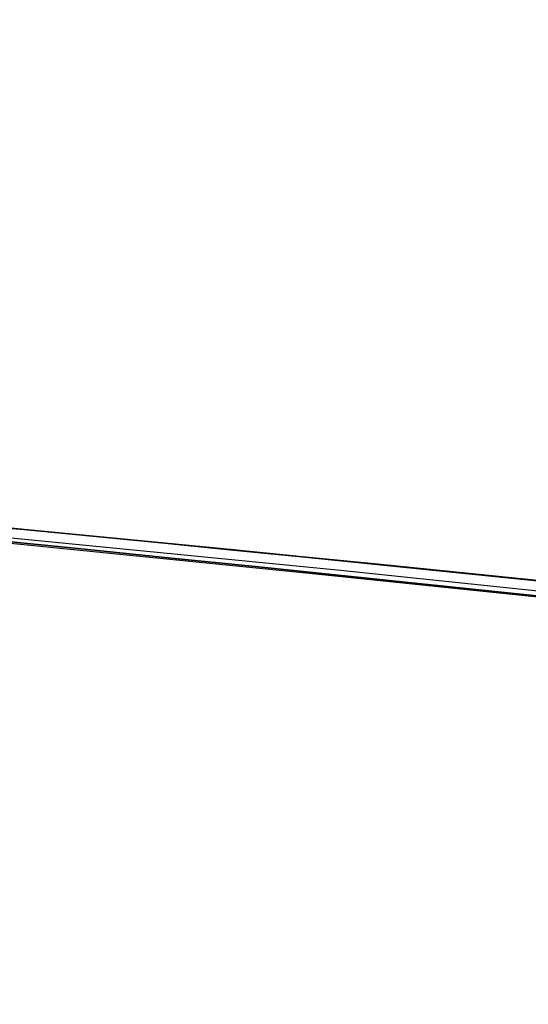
# Model space of a CAD drawing. Header units: millimetres. Extents: x -70 to 70, y -74 to 66.
# Tile 31 of 77: x -12.6232 to -12.5367, y 9.8539 to 10.0214. Entities that reach past the tile are written whole.
import ezdxf

# ---------------------------------------------------------------- set-up
doc = ezdxf.new("R2010")
doc.units = ezdxf.units.MM
doc.header["$MEASUREMENT"] = 0
doc.layers.add('Predefinito', color=18, linetype='Continuous', true_color=0x000000)

msp = doc.modelspace()

# ---------------------------------------------------------------- linework, layer by layer
at = {"layer": 'Predefinito', "color": 9, "true_color": 0xc4c4c4}
for centre, radius, start, end in [((3.55e-14, -4.000000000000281, 1.999999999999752), 70.00000000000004, 90.00000000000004, 179.9999999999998), ((8.53e-14, -4.00000000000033, 3.999999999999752), 70.00000000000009, 90.00000000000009, 179.9999999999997), ((0, -4.000000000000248, 2.999999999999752), 70, 90, 270.0000000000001), ((0, -4.000000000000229), 65, 90, 180.0000000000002), ((-2.84e-14, -4.000000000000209, 1.999999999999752), 64.99999999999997, 89.99999999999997, 180.0000000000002), ((0, -4.000000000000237, 0.9999999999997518), 65, 90.00000000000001, 270), ((-3.17626485e-08, -3.99999996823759, 1.999999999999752), 24.99999996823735, 89.99999999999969, 180.0000000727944), ((8.9e-15, -4.000000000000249), 25.00000000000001, 90.00000000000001, 179.9999999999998), ((0, -4.000000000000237, 0.9999999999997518), 25, 90.00000000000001, 270), ((-14, -4.000000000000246, 215.4999999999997), 14, 359.9999999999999, 90.00000007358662), ((-14, -4.000000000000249, 455.4999999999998), 14, 359.9999999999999, 90), ((-14, -4.000000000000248, 5.99999999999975), 14, 270, 90), ((-14, -4.000000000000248, 335.5), 14, 270, 90), ((-14, -4.000000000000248, 110.75), 14, 270, 90)]:
    msp.add_arc(centre, radius, start, end, dxfattribs=at)
for points, knots in [([(-2.179203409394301, 3.500416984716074, 91.60000026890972), (-2.179203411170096, 3.50040028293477, 92.68578704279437), (-2.23676378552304, 3.592388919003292, 93.46998791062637), (-2.3427163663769, 3.75391770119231, 94.60344462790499), (-2.400324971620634, 3.840297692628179, 95.03114135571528), (-2.573954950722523, 4.094018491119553, 96.15430103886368), (-2.694592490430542, 4.260365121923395, 96.69140670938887), (-3.058121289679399, 4.743164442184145, 98.10999676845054), (-3.304245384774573, 5.041168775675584, 98.75746947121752), (-4.043931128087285, 5.871365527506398, 100.4209758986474), (-4.54005561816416, 6.343148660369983, 101.1186851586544), (-6.029860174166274, 7.579117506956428, 102.8352841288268), (-7.025641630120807, 8.189752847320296, 103.4496708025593), (-9.017435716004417, 9.130205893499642, 104.3746807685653), (-10.01391524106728, 9.46225636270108, 104.6559898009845), (-12.00668435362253, 9.900571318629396, 105.0231006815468), (-13.00319667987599, 10.0000124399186, 105.0999972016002), (-14, 9.999999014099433, 105.0999972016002)], [-1, -1, -1, -1, -0.9843829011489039, -0.9843829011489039, -0.9687658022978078, -0.9687658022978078, -0.9375316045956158, -0.9375316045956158, -0.8750632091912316, -0.8750632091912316, -0.7500603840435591, -0.7500603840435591, -0.5000556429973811, -0.5000556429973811, -0.25004029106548, -0.25004029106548, 0, 0, 0, 0]), ([(-14, 9.999999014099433, 78.10000333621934), (-13.00323454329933, 10.00001243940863, 78.10000333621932), (-12.0067594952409, 9.900536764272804, 78.17692814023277), (-10.01399657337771, 9.462229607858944, 78.5440337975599), (-9.017486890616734, 9.130251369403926, 78.82527634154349), (-7.025668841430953, 8.18975864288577, 79.75032273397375), (-6.029885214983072, 7.579140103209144, 80.36469580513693), (-4.540093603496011, 6.34319773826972, 82.08124182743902), (-4.043960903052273, 5.871370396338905, 82.77903338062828), (-3.304264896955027, 5.04124667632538, 84.44236573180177), (-3.058143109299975, 4.743138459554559, 85.09010105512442), (-2.694612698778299, 4.260434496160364, 86.50837952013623), (-2.573993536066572, 4.094097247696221, 87.04536765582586), (-2.400346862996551, 3.840285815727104, 88.16890336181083), (-2.342733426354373, 3.753947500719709, 88.59638322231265), (-2.236768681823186, 3.592402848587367, 89.72987847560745), (-2.179203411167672, 3.500400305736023, 90.5156958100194), (-2.179203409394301, 3.500416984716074, 91.60000026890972)], [-1, -1, -1, -1, -0.7499687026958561, -0.7499687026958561, -0.4999454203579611, -0.4999454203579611, -0.249941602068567, -0.249941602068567, -0.1249370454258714, -0.1249370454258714, -0.0624685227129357, -0.0624685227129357, -0.0312342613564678, -0.0312342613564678, -0.0156171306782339, -0.0156171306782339, 0, 0, 0, 0])]:
    msp.add_open_spline(points, degree=3, knots=knots, dxfattribs=at)
for points in [[(-11.99882173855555, 9.856222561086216, 50.10658761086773), (-12.55732881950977, 9.937002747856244, 50.3041319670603), (-13.22200044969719, 10.00000002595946, 50.45005012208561), (-13.99999999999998, 9.999999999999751, 50.44999999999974)], [(-13.99999999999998, 9.999999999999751, 24.84999999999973), (-13.22200084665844, 10.00000002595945, 24.84994987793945), (-12.5573284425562, 9.93700269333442, 24.99586816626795), (-11.99882173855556, 9.856222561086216, 25.19341238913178)]]:
    msp.add_open_spline(points, degree=3, dxfattribs=at)

doc.saveas('drawing.dxf')
